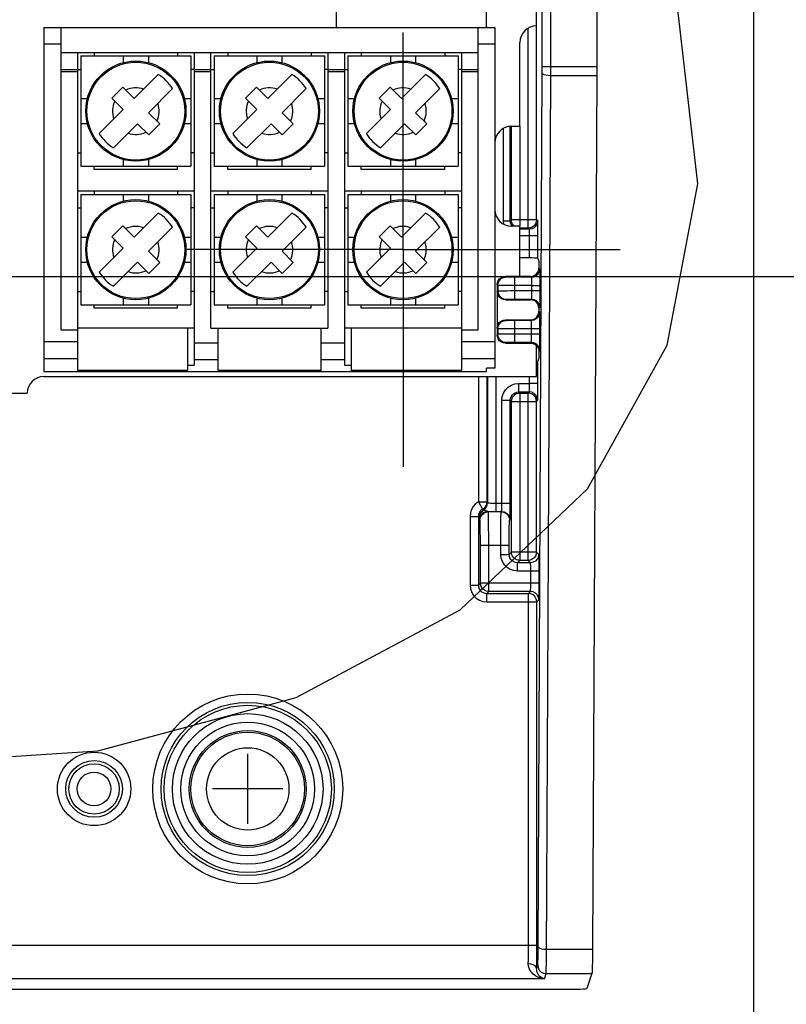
# Model space of a CAD drawing. Extents: x 29 to 422, y -226 to 287.
# Tile 19 of 63: x 200.54 to 209.72, y -139.41 to -127.62. Entities that reach past the tile are written whole.
import ezdxf

# ---------------------------------------------------------------- set-up
doc = ezdxf.new("R2010")
doc.units = 0
doc.header["$LTSCALE"] = 23.1
doc.linetypes.add('CENTER', pattern=[0.6, 0.375, -0.075, 0.075, -0.075])
doc.layers.get('0').update_dxf_attribs({"linetype": 'CONTINUOUS'})
for name, color, linetype in [('ALL_AXIS', 7, 'CONTINUOUS'), ('ALL_CURVE', 7, 'CONTINUOUS'), ('ALL_DIM', 7, 'CONTINUOUS'), ('LAY0003', 7, 'CONTINUOUS'), ('LAY0004', 7, 'CONTINUOUS')]:
    doc.layers.add(name, color=color, linetype=linetype)
doc.dimstyles.get("Standard").update_dxf_attribs({"dimtxt": 2.5, "dimasz": 2.5, "dimexe": 1.25, "dimexo": 0.625, "dimtad": 1, "dimcen": 2.5, "dimazin": 3, "dimtfac": 1, "dimtmove": 0, "dimatfit": 3})

# ---------------------------------------------------------------- blocks, each defined once
blk = doc.blocks.new('_OPEN')
at = {"color": 0, "linetype": 'BYBLOCK'}
for p, q in [((0, 0), (-1, 0.25)), ((-1, -0.25), (0, 0)), ((-1, 0), (0, 0))]:
    blk.add_line(p, q, dxfattribs=at)
blk = doc.blocks.new('*D37')
at = {"layer": 'ALL_DIM', "color": 2, "linetype": 'CONTINUOUS'}
for p, q in [((190.64, -130.692), (233.645, -130.692)), ((232.645, -130.692), (232.645, -145.538)), ((232.645, -160.385), (232.645, -145.538)), ((197.369, -160.385), (233.645, -160.385))]:
    blk.add_line(p, q, dxfattribs=at)
at = {"layer": 'ALL_DIM', "color": 2, "linetype": 'CONTINUOUS', "xscale": 2, "yscale": 2, "zscale": 2}
for p, rotation in [((232.645, -130.692), 90), ((232.645, -160.385), 270)]:
    blk.add_blockref('_OPEN', p, dxfattribs=dict(at, rotation=rotation))

msp = doc.modelspace()

# ---------------------------------------------------------------- linework, layer by layer
at = {"color": 2, "linetype": 'CONTINUOUS'}
for points in [[(208.292, -131.517), (208.661, -129.585), (208.418, -127.495), (207.584, -125.432), (206.167, -123.42), (204.294, -121.636), (201.987, -120.101), (199.447, -118.95), (196.759, -118.207), (194.004, -117.908), (191.422, -118.078), (189.046, -118.716), (187.084, -119.766), (185.559, -121.215), (184.605, -122.935)], [(184.478, -126.957), (185.313, -129.02), (186.729, -131.032), (188.602, -132.817), (190.91, -134.351), (193.45, -135.503), (196.137, -136.245), (198.893, -136.545), (201.474, -136.374), (203.85, -135.736), (205.813, -134.687), (207.338, -133.238), (208.292, -131.517)]]:
    msp.add_lwpolyline(points, dxfattribs=at)
at = {"layer": 'ALL_AXIS', "color": 7, "linetype": 'CENTER'}
for q in [(205.129, -127.772), (202.529, -130.372), (207.729, -130.372), (205.129, -132.972)]:
    msp.add_line((205.129, -130.372), q, dxfattribs=at)
at = {"layer": 'ALL_AXIS', "color": 7, "linetype": 'CONTINUOUS'}
for radius in [0.8, 0.7]:
    msp.add_circle((203.269, -136.832), radius, dxfattribs=at)
at = {"layer": 'ALL_AXIS', "color": 9, "linetype": 'CONTINUOUS'}
for radius in [0.68, 0.493]:
    msp.add_circle((203.269, -136.832), radius, dxfattribs=at)
at = {"layer": 'ALL_CURVE', "color": 40, "linetype": 'CONTINUOUS'}
for p, q in [((203.269, -137.252), (203.269, -136.412)), ((203.689, -136.832), (202.849, -136.832))]:
    msp.add_line(p, q, dxfattribs=at)
at = {"layer": 'LAY0003', "color": 7, "linetype": 'CONTINUOUS'}
for p, q in [((204.329, -126.812), (204.329, -127.712)), ((206.129, -127.712), (206.129, -126.812)), ((206.729, -127.692), (206.729, -127.292)), ((200.829, -127.712), (206.229, -127.712)), ((200.829, -127.712), (200.829, -131.832)), ((201.029, -127.712), (201.029, -131.332)), ((206.029, -131.332), (206.029, -127.712)), ((206.229, -127.712), (206.229, -131.793)), ((206.529, -128.892), (206.529, -127.892)), ((201.029, -128.012), (206.029, -128.012)), ((201.229, -128.012), (201.229, -131.816)), ((201.269, -128.052), (202.589, -128.052)), ((201.269, -128.052), (201.269, -129.372)), ((201.779, -128.052), (201.779, -128.131)), ((202.079, -128.052), (202.079, -128.131)), ((202.589, -128.052), (202.589, -129.372)), ((202.629, -128.012), (202.629, -131.755)), ((202.829, -131.312), (202.829, -128.012)), ((202.869, -128.052), (204.189, -128.052)), ((202.869, -128.052), (202.869, -129.372)), ((203.379, -128.052), (203.379, -128.131)), ((203.679, -128.052), (203.679, -128.131)), ((204.189, -128.052), (204.189, -129.372)), ((204.229, -128.012), (204.229, -131.312)), ((204.429, -128.012), (204.429, -131.755)), ((204.469, -128.052), (205.789, -128.052)), ((204.469, -128.052), (204.469, -129.372)), ((204.979, -128.052), (204.979, -128.131)), ((205.279, -128.052), (205.279, -128.131)), ((205.789, -128.052), (205.789, -129.372)), ((205.829, -128.012), (205.829, -131.816)), ((201.029, -128.212), (201.229, -128.212)), ((201.029, -128.237), (201.229, -128.237)), ((201.91, -128.561), (202.198, -128.273)), ((202.629, -128.212), (202.829, -128.212)), ((202.629, -128.237), (202.829, -128.237)), ((203.51, -128.561), (203.798, -128.273)), ((204.229, -128.212), (204.429, -128.212)), ((204.229, -128.237), (204.429, -128.237)), ((205.11, -128.561), (205.398, -128.273)), ((205.829, -128.212), (206.029, -128.212)), ((205.829, -128.237), (206.029, -128.237)), ((207.448, -128.249), (207.398, -138.751)), ((201.643, -128.558), (201.775, -128.426)), ((201.775, -128.426), (201.91, -128.561)), ((202.368, -128.443), (202.08, -128.731)), ((203.243, -128.558), (203.375, -128.426)), ((203.375, -128.426), (203.51, -128.561)), ((203.968, -128.443), (203.68, -128.731)), ((204.843, -128.558), (204.975, -128.426)), ((204.975, -128.426), (205.11, -128.561)), ((205.568, -128.443), (205.28, -128.731)), ((201.269, -128.562), (201.348, -128.562)), ((201.643, -128.558), (201.778, -128.693)), ((202.51, -128.562), (202.589, -128.562)), ((202.869, -128.562), (202.948, -128.562)), ((203.243, -128.558), (203.378, -128.693)), ((204.11, -128.562), (204.189, -128.562)), ((204.469, -128.562), (204.548, -128.562)), ((204.843, -128.558), (204.978, -128.693)), ((205.71, -128.562), (205.789, -128.562)), ((201.49, -128.982), (201.778, -128.693)), ((202.08, -128.731), (202.215, -128.866)), ((203.09, -128.982), (203.378, -128.693)), ((203.68, -128.731), (203.815, -128.866)), ((204.69, -128.982), (204.978, -128.693)), ((205.28, -128.731), (205.415, -128.866)), ((201.269, -128.862), (201.348, -128.862)), ((201.66, -129.151), (201.948, -128.863)), ((202.083, -128.998), (201.948, -128.863)), ((202.215, -128.866), (202.083, -128.998)), ((202.51, -128.862), (202.589, -128.862)), ((202.869, -128.862), (202.948, -128.862)), ((203.26, -129.151), (203.548, -128.863)), ((203.683, -128.998), (203.548, -128.863)), ((203.815, -128.866), (203.683, -128.998)), ((204.11, -128.862), (204.189, -128.862)), ((204.469, -128.862), (204.548, -128.862)), ((204.86, -129.151), (205.148, -128.863)), ((205.283, -128.998), (205.148, -128.863)), ((205.415, -128.866), (205.283, -128.998)), ((205.71, -128.862), (205.789, -128.862)), ((206.429, -128.892), (206.529, -128.892)), ((201.269, -129.372), (202.589, -129.372)), ((201.779, -129.293), (201.779, -129.372)), ((202.079, -129.293), (202.079, -129.372)), ((202.869, -129.372), (204.189, -129.372)), ((203.379, -129.293), (203.379, -129.372)), ((203.679, -129.293), (203.679, -129.372)), ((204.469, -129.372), (205.789, -129.372)), ((204.979, -129.293), (204.979, -129.372)), ((205.279, -129.293), (205.279, -129.372)), ((202.629, -129.672), (201.229, -129.672)), ((201.269, -129.712), (202.589, -129.712)), ((201.269, -129.712), (201.269, -131.032)), ((201.779, -129.712), (201.779, -129.791)), ((202.079, -129.712), (202.079, -129.791)), ((202.589, -129.712), (202.589, -131.032)), ((204.229, -129.672), (202.829, -129.672)), ((202.869, -129.712), (204.189, -129.712)), ((202.869, -129.712), (202.869, -131.032)), ((203.379, -129.712), (203.379, -129.791)), ((203.679, -129.712), (203.679, -129.791)), ((204.189, -129.712), (204.189, -131.032)), ((205.829, -129.672), (204.429, -129.672)), ((204.469, -129.712), (205.789, -129.712)), ((204.469, -129.712), (204.469, -131.032)), ((204.979, -129.712), (204.979, -129.791)), ((205.279, -129.712), (205.279, -129.791)), ((205.789, -129.712), (205.789, -131.032)), ((201.91, -130.221), (202.198, -129.933)), ((203.51, -130.221), (203.798, -129.933)), ((205.11, -130.221), (205.398, -129.933)), ((201.643, -130.218), (201.775, -130.086)), ((201.775, -130.086), (201.91, -130.221)), ((203.243, -130.218), (203.375, -130.086)), ((203.375, -130.086), (203.51, -130.221)), ((204.843, -130.218), (204.975, -130.086)), ((204.975, -130.086), (205.11, -130.221)), ((206.529, -130.092), (206.429, -130.092)), ((206.529, -130.692), (206.529, -130.092)), ((202.368, -130.103), (202.08, -130.391)), ((203.968, -130.103), (203.68, -130.391)), ((205.568, -130.103), (205.28, -130.391)), ((201.269, -130.222), (201.348, -130.222)), ((201.643, -130.218), (201.778, -130.353)), ((202.51, -130.222), (202.589, -130.222)), ((202.869, -130.222), (202.948, -130.222)), ((203.243, -130.218), (203.378, -130.353)), ((204.11, -130.222), (204.189, -130.222)), ((204.469, -130.222), (204.548, -130.222)), ((204.843, -130.218), (204.978, -130.353)), ((205.71, -130.222), (205.789, -130.222)), ((201.49, -130.642), (201.778, -130.353)), ((202.08, -130.391), (202.215, -130.526)), ((203.09, -130.642), (203.378, -130.353)), ((203.68, -130.391), (203.815, -130.526)), ((204.69, -130.642), (204.978, -130.353)), ((205.28, -130.391), (205.415, -130.526)), ((201.269, -130.522), (201.348, -130.522)), ((201.66, -130.811), (201.948, -130.523)), ((202.083, -130.658), (201.948, -130.523)), ((202.215, -130.526), (202.083, -130.658)), ((202.51, -130.522), (202.589, -130.522)), ((202.869, -130.522), (202.948, -130.522)), ((203.26, -130.811), (203.548, -130.523)), ((203.683, -130.658), (203.548, -130.523)), ((203.815, -130.526), (203.683, -130.658)), ((204.11, -130.522), (204.189, -130.522)), ((204.469, -130.522), (204.548, -130.522)), ((204.86, -130.811), (205.148, -130.523)), ((205.283, -130.658), (205.148, -130.523)), ((205.415, -130.526), (205.283, -130.658)), ((205.71, -130.522), (205.789, -130.522)), ((206.645, -130.471), (206.529, -130.471)), ((206.745, -130.476), (206.757, -130.513)), ((206.757, -130.513), (206.757, -130.592)), ((206.257, -130.792), (206.257, -131.392)), ((206.657, -130.692), (206.357, -130.692)), ((201.269, -131.032), (202.589, -131.032)), ((201.779, -130.953), (201.779, -131.032)), ((202.079, -130.953), (202.079, -131.032)), ((202.869, -131.032), (204.189, -131.032)), ((203.379, -130.953), (203.379, -131.032)), ((203.679, -130.953), (203.679, -131.032)), ((204.469, -131.032), (205.789, -131.032)), ((204.979, -130.953), (204.979, -131.032)), ((205.279, -130.953), (205.279, -131.032)), ((206.357, -130.972), (206.657, -130.972)), ((206.757, -131.072), (206.757, -131.112)), ((206.357, -131.212), (206.657, -131.212)), ((201.029, -131.332), (201.229, -131.332)), ((202.629, -131.312), (201.229, -131.312)), ((202.549, -131.312), (202.549, -131.816)), ((202.829, -131.312), (204.229, -131.312)), ((202.909, -131.312), (202.909, -131.816)), ((204.149, -131.816), (204.149, -131.312)), ((205.829, -131.312), (204.429, -131.312)), ((204.509, -131.312), (204.509, -131.816)), ((205.829, -131.332), (206.029, -131.332)), ((206.357, -131.492), (206.657, -131.492)), ((206.729, -131.892), (206.729, -131.523)), ((206.757, -131.592), (206.757, -131.671)), ((206.757, -131.671), (206.745, -131.708)), ((200.829, -131.832), (206.129, -131.832)), ((201.229, -131.816), (202.549, -131.816)), ((202.549, -131.755), (202.629, -131.755)), ((202.909, -131.816), (204.149, -131.816)), ((204.429, -131.755), (204.509, -131.755)), ((204.509, -131.816), (205.829, -131.816)), ((206.229, -131.793), (206.129, -131.793)), ((206.129, -131.832), (206.129, -131.793)), ((200.829, -131.892), (206.729, -131.892)), ((199.829, -132.092), (200.629, -132.092)), ((207.391, -139.045), (207.332, -139.222)), ((174.806, -139.232), (207.132, -139.232))]:
    msp.add_line(p, q, dxfattribs=at)
at = {"layer": 'LAY0003', "color": 9, "linetype": 'CONTINUOUS'}
for p, q in [((206.797, -128.226), (206.797, -127.327)), ((206.897, -128.242), (206.897, -127.327)), ((206.627, -130.114), (206.627, -127.72)), ((206.727, -130.014), (206.727, -127.692)), ((201.029, -127.912), (200.829, -127.912)), ((206.229, -127.912), (206.029, -127.912)), ((206.797, -128.179), (207.448, -128.179)), ((206.747, -138.725), (206.797, -128.226)), ((206.847, -138.818), (206.897, -128.284)), ((206.897, -128.284), (206.897, -128.242)), ((206.897, -128.284), (207.447, -128.284)), ((206.333, -130.028), (206.333, -128.917)), ((206.413, -130.028), (206.413, -128.894)), ((206.427, -130.014), (206.427, -128.892)), ((206.527, -128.892), (206.527, -130.092)), ((206.333, -130.028), (206.413, -130.028)), ((206.413, -130.028), (206.427, -130.014)), ((206.727, -130.014), (206.427, -130.014)), ((206.742, -130.028), (206.727, -130.014)), ((206.627, -130.114), (206.527, -130.114)), ((206.642, -130.128), (206.529, -130.128)), ((206.745, -130.208), (206.529, -130.208)), ((206.642, -130.128), (206.627, -130.114)), ((206.645, -130.471), (206.645, -130.208)), ((206.745, -130.476), (206.745, -130.208)), ((206.757, -130.592), (206.766, -130.601)), ((206.264, -130.799), (206.257, -130.792)), ((206.264, -130.799), (206.264, -130.865)), ((206.364, -130.699), (206.357, -130.692)), ((206.666, -130.701), (206.464, -130.701)), ((206.464, -130.701), (206.464, -130.963)), ((206.669, -130.801), (206.464, -130.801)), ((206.657, -130.692), (206.666, -130.701)), ((206.669, -130.801), (206.769, -130.801)), ((206.669, -130.801), (206.669, -130.863)), ((206.769, -130.801), (206.769, -130.863)), ((206.257, -130.872), (206.264, -130.865)), ((206.464, -130.863), (206.669, -130.863)), ((206.669, -130.863), (206.769, -130.863)), ((206.357, -130.972), (206.364, -130.965)), ((206.464, -130.963), (206.666, -130.963)), ((206.666, -130.963), (206.657, -130.972)), ((206.766, -131.063), (206.757, -131.072)), ((206.766, -131.121), (206.757, -131.112)), ((206.364, -131.219), (206.357, -131.212)), ((206.666, -131.221), (206.464, -131.221)), ((206.464, -131.221), (206.464, -131.483)), ((206.666, -131.221), (206.657, -131.212)), ((206.264, -131.319), (206.257, -131.312)), ((206.264, -131.385), (206.257, -131.392)), ((206.264, -131.319), (206.264, -131.385)), ((206.669, -131.321), (206.464, -131.321)), ((206.669, -131.383), (206.464, -131.383)), ((206.769, -131.321), (206.669, -131.321)), ((206.669, -131.383), (206.669, -131.321)), ((206.769, -131.383), (206.669, -131.383)), ((206.769, -131.383), (206.769, -131.321)), ((201.229, -131.478), (200.829, -131.478)), ((202.909, -131.493), (202.629, -131.493)), ((204.429, -131.493), (204.149, -131.493)), ((206.229, -131.478), (205.829, -131.478)), ((206.364, -131.485), (206.357, -131.492)), ((206.666, -131.483), (206.464, -131.483)), ((206.657, -131.492), (206.666, -131.483)), ((206.757, -131.592), (206.766, -131.583)), ((201.229, -131.678), (200.829, -131.678)), ((202.909, -131.693), (202.629, -131.693)), ((204.429, -131.693), (204.149, -131.693)), ((206.229, -131.678), (205.829, -131.678)), ((206.745, -131.976), (206.745, -131.708)), ((206.031, -131.892), (206.031, -133.394)), ((206.131, -131.892), (206.131, -133.394)), ((206.141, -131.892), (206.141, -133.404)), ((206.241, -131.892), (206.241, -133.508)), ((206.513, -131.976), (206.645, -131.976)), ((206.513, -131.976), (206.513, -132.076)), ((206.645, -131.976), (206.645, -131.892)), ((206.745, -131.976), (206.645, -131.976)), ((206.513, -132.076), (206.641, -132.076)), ((206.513, -132.076), (206.527, -132.09)), ((206.527, -132.09), (206.627, -132.09)), ((206.527, -132.09), (206.527, -134.094)), ((206.627, -132.09), (206.641, -132.076)), ((206.627, -134.094), (206.627, -132.09)), ((206.313, -132.176), (206.413, -132.176)), ((206.313, -133.408), (206.313, -132.176)), ((206.413, -132.176), (206.427, -132.19)), ((206.413, -133.408), (206.413, -132.176)), ((206.427, -132.19), (206.727, -132.19)), ((206.427, -133.994), (206.427, -132.19)), ((206.727, -132.19), (206.741, -132.176)), ((206.727, -133.994), (206.727, -132.19)), ((206.031, -133.394), (206.131, -133.394)), ((206.031, -133.394), (206.081, -133.48)), ((206.131, -133.394), (206.141, -133.404)), ((206.091, -133.491), (206.081, -133.48)), ((206.15, -133.513), (206.144, -133.507)), ((206.304, -133.513), (206.15, -133.513)), ((206.241, -133.408), (206.313, -133.408)), ((206.241, -133.508), (206.31, -133.508)), ((206.304, -133.513), (206.31, -133.508)), ((206.313, -133.408), (206.413, -133.408)), ((205.931, -133.567), (206.031, -133.567)), ((205.931, -133.567), (205.931, -134.39)), ((206.041, -133.578), (206.031, -133.567)), ((206.031, -133.567), (206.031, -134.39)), ((206.05, -133.613), (206.044, -133.607)), ((206.404, -133.613), (206.41, -133.608)), ((206.055, -133.913), (206.399, -133.913)), ((206.055, -134.366), (206.055, -133.913)), ((206.155, -134.466), (206.155, -133.913)), ((206.299, -134.022), (206.299, -133.913)), ((206.399, -134.022), (206.399, -133.913)), ((206.299, -134.022), (206.399, -134.022)), ((206.399, -134.022), (206.427, -133.994)), ((206.727, -133.994), (206.427, -133.994)), ((206.499, -134.122), (206.527, -134.094)), ((206.627, -134.094), (206.527, -134.094)), ((206.655, -134.122), (206.627, -134.094)), ((206.755, -134.022), (206.727, -133.994)), ((206.655, -134.122), (206.499, -134.122)), ((206.499, -134.222), (206.499, -134.122)), ((206.659, -134.222), (206.499, -134.222)), ((206.759, -134.222), (206.659, -134.222)), ((206.659, -134.366), (206.659, -134.222)), ((206.759, -134.366), (206.759, -134.222)), ((205.931, -134.39), (206.031, -134.39)), ((206.055, -134.366), (206.031, -134.39)), ((206.759, -134.366), (206.055, -134.366)), ((206.155, -134.466), (206.131, -134.49)), ((206.131, -134.49), (206.631, -134.49)), ((206.131, -134.59), (206.131, -134.49)), ((206.655, -134.466), (206.155, -134.466)), ((206.631, -134.49), (206.655, -134.466)), ((206.631, -138.706), (206.631, -134.49)), ((206.731, -134.59), (206.755, -134.566)), ((206.131, -134.59), (206.731, -134.59)), ((206.731, -138.706), (206.731, -134.59)), ((206.731, -138.706), (175.207, -138.706)), ((206.847, -138.751), (207.398, -138.751)), ((206.729, -138.985), (206.742, -138.945)), ((206.822, -139.105), (206.842, -139.045)), ((206.842, -139.045), (207.391, -139.045)), ((206.822, -139.105), (175.126, -139.105))]:
    msp.add_line(p, q, dxfattribs=at)
at = {"layer": 'LAY0003', "color": 3, "linetype": 'CONTINUOUS'}
for p, q in [((201.429, -128.012), (201.429, -128.052)), ((202.429, -128.012), (202.429, -128.052)), ((203.029, -128.012), (203.029, -128.052)), ((204.029, -128.012), (204.029, -128.052)), ((204.629, -128.012), (204.629, -128.052)), ((205.629, -128.012), (205.629, -128.052)), ((201.229, -128.212), (201.269, -128.212)), ((202.629, -128.212), (202.589, -128.212)), ((202.829, -128.212), (202.869, -128.212)), ((204.229, -128.212), (204.189, -128.212)), ((204.429, -128.212), (204.469, -128.212)), ((205.829, -128.212), (205.789, -128.212)), ((201.229, -129.212), (201.269, -129.212)), ((202.629, -129.212), (202.589, -129.212)), ((202.829, -129.212), (202.869, -129.212)), ((204.229, -129.212), (204.189, -129.212)), ((204.429, -129.212), (204.469, -129.212)), ((205.829, -129.212), (205.789, -129.212)), ((201.429, -129.412), (201.429, -129.372)), ((202.429, -129.412), (202.429, -129.372)), ((203.029, -129.412), (203.029, -129.372)), ((204.029, -129.412), (204.029, -129.372)), ((204.629, -129.412), (204.629, -129.372)), ((205.629, -129.412), (205.629, -129.372)), ((202.429, -129.412), (201.429, -129.412)), ((204.029, -129.412), (203.029, -129.412)), ((205.629, -129.412), (204.629, -129.412)), ((201.429, -129.672), (201.429, -129.712)), ((202.429, -129.672), (202.429, -129.712)), ((203.029, -129.672), (203.029, -129.712)), ((204.029, -129.672), (204.029, -129.712)), ((204.629, -129.672), (204.629, -129.712)), ((205.629, -129.672), (205.629, -129.712)), ((201.229, -129.872), (201.269, -129.872)), ((202.629, -129.872), (202.589, -129.872)), ((202.829, -129.872), (202.869, -129.872)), ((204.229, -129.872), (204.189, -129.872)), ((204.429, -129.872), (204.469, -129.872)), ((205.829, -129.872), (205.789, -129.872)), ((201.229, -130.872), (201.269, -130.872)), ((202.629, -130.872), (202.589, -130.872)), ((202.829, -130.872), (202.869, -130.872)), ((204.229, -130.872), (204.189, -130.872)), ((204.429, -130.872), (204.469, -130.872)), ((205.829, -130.872), (205.789, -130.872)), ((201.429, -131.072), (201.429, -131.032)), ((202.429, -131.072), (202.429, -131.032)), ((203.029, -131.072), (203.029, -131.032)), ((204.029, -131.072), (204.029, -131.032)), ((204.629, -131.072), (204.629, -131.032)), ((205.629, -131.072), (205.629, -131.032)), ((202.429, -131.072), (201.429, -131.072)), ((204.029, -131.072), (203.029, -131.072)), ((205.629, -131.072), (204.629, -131.072))]:
    msp.add_line(p, q, dxfattribs=at)
at = {"layer": 'LAY0003', "color": 7, "linetype": 'CONTINUOUS'}
for points in [[(207.448, -127.327), (207.448, -128.214), (207.448, -128.249)], [(206.745, -130.476), (206.741, -130.475), (206.731, -130.474), (206.715, -130.473), (206.694, -130.472), (206.67, -130.471), (206.645, -130.471)], [(206.657, -130.692), (206.683, -130.689), (206.707, -130.679), (206.728, -130.663), (206.743, -130.642), (206.754, -130.618), (206.757, -130.592)], [(206.257, -130.792), (206.26, -130.766), (206.27, -130.742), (206.286, -130.721), (206.307, -130.706), (206.331, -130.695), (206.357, -130.692)], [(206.357, -130.972), (206.331, -130.969), (206.307, -130.959), (206.286, -130.943), (206.27, -130.922), (206.26, -130.898), (206.257, -130.872)], [(206.757, -131.072), (206.753, -131.046), (206.743, -131.022), (206.728, -131.001), (206.707, -130.985), (206.683, -130.975), (206.657, -130.972)], [(206.657, -131.212), (206.683, -131.209), (206.707, -131.199), (206.728, -131.183), (206.743, -131.162), (206.753, -131.138), (206.757, -131.112)], [(206.257, -131.312), (206.26, -131.286), (206.27, -131.262), (206.286, -131.241), (206.307, -131.225), (206.331, -131.215), (206.357, -131.212)], [(206.357, -131.492), (206.331, -131.489), (206.307, -131.479), (206.286, -131.463), (206.27, -131.442), (206.26, -131.418), (206.257, -131.392)], [(206.657, -131.492), (206.683, -131.495), (206.707, -131.506), (206.728, -131.521), (206.743, -131.542), (206.754, -131.566), (206.757, -131.592)], [(206.729, -131.711), (206.737, -131.71), (206.743, -131.709), (206.745, -131.708)], [(207.398, -138.751), (207.397, -138.829), (207.396, -138.898), (207.395, -138.957), (207.394, -139.002), (207.393, -139.032), (207.391, -139.045)], [(207.132, -139.232), (207.176, -139.232), (207.218, -139.231), (207.256, -139.23), (207.287, -139.228), (207.311, -139.226), (207.327, -139.224), (207.332, -139.222)]]:
    msp.add_lwpolyline(points, dxfattribs=at)
at = {"layer": 'LAY0003', "color": 9, "linetype": 'CONTINUOUS'}
for points in [[(206.797, -128.257), (206.802, -128.265), (206.817, -128.273), (206.839, -128.279), (206.866, -128.282), (206.897, -128.284)], [(206.338, -130.069), (206.337, -130.068), (206.333, -130.028)], [(206.423, -130.072), (206.415, -130.05), (206.413, -130.028)], [(206.436, -130.092), (206.435, -130.091), (206.423, -130.072)], [(206.441, -130.064), (206.433, -130.048), (206.429, -130.031), (206.427, -130.014)], [(206.464, -130.091), (206.451, -130.079), (206.441, -130.064)], [(206.727, -130.014), (206.724, -130.04), (206.714, -130.064), (206.698, -130.085), (206.677, -130.101), (206.653, -130.11), (206.627, -130.114)], [(206.742, -130.028), (206.737, -130.059), (206.722, -130.087), (206.7, -130.109), (206.672, -130.123), (206.642, -130.128)], [(206.745, -130.208), (206.745, -130.168), (206.744, -130.131), (206.744, -130.097), (206.743, -130.069), (206.743, -130.047), (206.742, -130.033), (206.742, -130.028)], [(206.645, -130.208), (206.645, -130.191), (206.644, -130.174), (206.644, -130.159), (206.643, -130.146), (206.643, -130.137), (206.642, -130.13), (206.642, -130.128)], [(206.666, -130.701), (206.697, -130.696), (206.724, -130.682), (206.747, -130.66), (206.761, -130.632), (206.766, -130.601)], [(206.766, -130.601), (206.766, -130.607), (206.767, -130.622), (206.768, -130.646), (206.768, -130.677), (206.769, -130.715), (206.769, -130.757), (206.769, -130.801)], [(206.264, -130.799), (206.269, -130.768), (206.283, -130.74), (206.305, -130.718), (206.333, -130.704), (206.364, -130.699)], [(206.464, -130.801), (206.42, -130.801), (206.378, -130.801), (206.34, -130.8), (206.309, -130.8), (206.285, -130.8), (206.27, -130.799), (206.264, -130.799)], [(206.464, -130.701), (206.442, -130.701), (206.421, -130.701), (206.402, -130.7), (206.386, -130.7), (206.374, -130.7), (206.367, -130.7), (206.364, -130.699)], [(206.666, -130.701), (206.666, -130.704), (206.667, -130.711), (206.668, -130.723), (206.668, -130.739), (206.669, -130.758), (206.669, -130.779), (206.669, -130.801)], [(206.264, -130.865), (206.27, -130.865), (206.285, -130.864), (206.309, -130.864), (206.34, -130.864), (206.378, -130.864), (206.42, -130.863), (206.464, -130.863)], [(206.264, -130.865), (206.269, -130.896), (206.283, -130.924), (206.305, -130.946), (206.333, -130.96), (206.364, -130.965)], [(206.669, -130.863), (206.669, -130.885), (206.669, -130.906), (206.668, -130.925), (206.668, -130.941), (206.667, -130.953), (206.666, -130.96), (206.666, -130.963)], [(206.769, -130.863), (206.769, -130.907), (206.769, -130.949), (206.768, -130.987), (206.768, -131.018), (206.767, -131.042), (206.766, -131.058), (206.766, -131.063)], [(206.364, -130.965), (206.367, -130.965), (206.374, -130.964), (206.386, -130.964), (206.402, -130.964), (206.421, -130.963), (206.442, -130.963), (206.464, -130.963)], [(206.666, -130.963), (206.697, -130.968), (206.724, -130.982), (206.747, -131.005), (206.761, -131.032), (206.766, -131.063)], [(206.766, -131.121), (206.761, -131.152), (206.747, -131.18), (206.724, -131.202), (206.697, -131.216), (206.666, -131.221)], [(206.769, -131.321), (206.769, -131.277), (206.769, -131.235), (206.768, -131.197), (206.768, -131.166), (206.767, -131.142), (206.766, -131.127), (206.766, -131.121)], [(206.264, -131.319), (206.269, -131.288), (206.283, -131.26), (206.305, -131.238), (206.333, -131.224), (206.364, -131.219)], [(206.464, -131.221), (206.442, -131.221), (206.421, -131.221), (206.402, -131.22), (206.386, -131.22), (206.374, -131.22), (206.367, -131.22), (206.364, -131.219)], [(206.669, -131.321), (206.669, -131.299), (206.669, -131.278), (206.668, -131.259), (206.668, -131.243), (206.667, -131.231), (206.666, -131.224), (206.666, -131.221)], [(206.464, -131.321), (206.42, -131.321), (206.378, -131.321), (206.34, -131.32), (206.309, -131.32), (206.285, -131.32), (206.27, -131.319), (206.264, -131.319)], [(206.464, -131.383), (206.42, -131.383), (206.378, -131.384), (206.34, -131.384), (206.309, -131.384), (206.285, -131.384), (206.27, -131.385), (206.264, -131.385)], [(206.364, -131.485), (206.333, -131.48), (206.305, -131.466), (206.283, -131.444), (206.269, -131.416), (206.264, -131.385)], [(206.666, -131.483), (206.666, -131.48), (206.667, -131.473), (206.668, -131.461), (206.668, -131.445), (206.669, -131.426), (206.669, -131.405), (206.669, -131.383)], [(206.766, -131.583), (206.766, -131.578), (206.767, -131.562), (206.768, -131.538), (206.768, -131.507), (206.769, -131.469), (206.769, -131.427), (206.769, -131.383)], [(206.464, -131.483), (206.442, -131.483), (206.421, -131.483), (206.402, -131.484), (206.386, -131.484), (206.374, -131.484), (206.367, -131.485), (206.364, -131.485)], [(206.766, -131.583), (206.761, -131.552), (206.747, -131.525), (206.724, -131.502), (206.697, -131.488), (206.666, -131.483)], [(206.313, -132.176), (206.318, -132.132), (206.333, -132.09), (206.357, -132.052), (206.389, -132.02), (206.426, -131.996), (206.469, -131.981), (206.513, -131.976)], [(206.641, -132.076), (206.642, -132.074), (206.643, -132.066), (206.643, -132.054), (206.644, -132.038), (206.644, -132.019), (206.645, -131.998), (206.645, -131.976)], [(206.741, -132.176), (206.742, -132.171), (206.743, -132.155), (206.743, -132.131), (206.744, -132.1), (206.744, -132.062), (206.745, -132.02), (206.745, -131.976)], [(206.413, -132.176), (206.416, -132.154), (206.423, -132.133), (206.435, -132.114), (206.451, -132.098), (206.47, -132.086), (206.491, -132.079), (206.513, -132.076)], [(206.427, -132.19), (206.428, -132.179), (206.43, -132.167), (206.434, -132.154), (206.441, -132.14), (206.45, -132.127), (206.462, -132.114), (206.477, -132.104), (206.493, -132.096), (206.51, -132.092), (206.527, -132.09)], [(206.727, -132.19), (206.724, -132.164), (206.714, -132.14), (206.698, -132.12), (206.677, -132.104), (206.653, -132.094), (206.627, -132.09)], [(206.741, -132.176), (206.736, -132.145), (206.722, -132.118), (206.7, -132.095), (206.672, -132.081), (206.641, -132.076)], [(206.031, -133.394), (205.997, -133.418), (205.969, -133.449), (205.948, -133.486), (205.935, -133.525), (205.931, -133.567)], [(206.131, -133.394), (206.13, -133.406), (206.128, -133.419), (206.123, -133.432), (206.116, -133.446), (206.107, -133.459), (206.095, -133.471), (206.081, -133.48)], [(206.081, -133.48), (206.064, -133.493), (206.05, -133.508), (206.039, -133.526), (206.033, -133.546), (206.031, -133.567)], [(206.041, -133.578), (206.047, -133.543), (206.065, -133.513), (206.091, -133.491)], [(206.044, -133.607), (206.049, -133.576), (206.063, -133.549), (206.085, -133.526), (206.113, -133.512), (206.144, -133.507)], [(206.05, -133.613), (206.055, -133.582), (206.069, -133.554), (206.091, -133.532), (206.119, -133.518), (206.15, -133.513)], [(206.091, -133.491), (206.112, -133.475), (206.128, -133.454), (206.138, -133.43), (206.141, -133.404)], [(206.144, -133.507), (206.133, -133.505), (206.12, -133.501), (206.107, -133.497), (206.096, -133.493), (206.091, -133.491)], [(206.141, -133.404), (206.144, -133.405), (206.152, -133.406), (206.164, -133.406), (206.179, -133.407), (206.198, -133.407), (206.219, -133.408), (206.241, -133.408)], [(206.144, -133.507), (206.175, -133.508), (206.207, -133.508), (206.241, -133.508)], [(206.155, -133.913), (206.155, -133.844), (206.155, -133.778), (206.154, -133.715), (206.154, -133.658), (206.153, -133.609), (206.153, -133.569), (206.152, -133.539), (206.151, -133.52), (206.15, -133.513)], [(206.299, -133.913), (206.299, -133.844), (206.3, -133.778), (206.3, -133.715), (206.3, -133.658), (206.301, -133.609), (206.302, -133.569), (206.303, -133.539), (206.304, -133.52), (206.304, -133.513)], [(206.304, -133.513), (206.335, -133.518), (206.363, -133.532), (206.385, -133.554), (206.4, -133.582), (206.404, -133.613)], [(206.31, -133.508), (206.311, -133.505), (206.311, -133.497), (206.312, -133.485), (206.312, -133.47), (206.313, -133.451), (206.313, -133.43), (206.313, -133.408)], [(206.31, -133.508), (206.341, -133.513), (206.369, -133.527), (206.391, -133.549), (206.405, -133.577), (206.41, -133.608)], [(206.41, -133.608), (206.411, -133.602), (206.411, -133.587), (206.412, -133.563), (206.412, -133.531), (206.413, -133.494), (206.413, -133.452), (206.413, -133.408)], [(206.044, -133.607), (206.043, -133.604), (206.043, -133.596), (206.042, -133.587), (206.042, -133.58), (206.041, -133.578)], [(206.055, -133.913), (206.055, -133.862), (206.055, -133.812), (206.054, -133.765), (206.054, -133.722), (206.053, -133.685), (206.053, -133.655), (206.052, -133.633), (206.051, -133.618), (206.05, -133.613)], [(206.399, -133.913), (206.399, -133.862), (206.4, -133.812), (206.4, -133.765), (206.4, -133.722), (206.401, -133.685), (206.402, -133.655), (206.403, -133.633), (206.404, -133.618), (206.404, -133.613)], [(206.499, -134.222), (206.455, -134.217), (206.412, -134.202), (206.375, -134.178), (206.343, -134.146), (206.319, -134.109), (206.304, -134.066), (206.299, -134.022)], [(206.499, -134.122), (206.477, -134.119), (206.456, -134.112), (206.437, -134.1), (206.421, -134.084), (206.409, -134.065), (206.402, -134.044), (206.399, -134.022)], [(206.527, -134.094), (206.516, -134.093), (206.504, -134.091), (206.49, -134.087), (206.477, -134.08), (206.464, -134.071), (206.451, -134.059), (206.441, -134.044), (206.433, -134.028), (206.429, -134.011), (206.427, -133.994)], [(206.727, -133.994), (206.724, -134.02), (206.714, -134.044), (206.698, -134.065), (206.677, -134.081), (206.653, -134.09), (206.627, -134.094)], [(206.755, -134.022), (206.75, -134.053), (206.736, -134.081), (206.714, -134.103), (206.686, -134.117), (206.655, -134.122)], [(206.759, -134.222), (206.759, -134.178), (206.758, -134.136), (206.758, -134.098), (206.757, -134.067), (206.757, -134.043), (206.756, -134.027), (206.755, -134.022)], [(206.659, -134.222), (206.659, -134.2), (206.658, -134.179), (206.658, -134.16), (206.657, -134.144), (206.657, -134.132), (206.656, -134.125), (206.655, -134.122)], [(205.931, -134.39), (205.936, -134.435), (205.951, -134.477), (205.974, -134.515), (206.006, -134.547), (206.044, -134.571), (206.086, -134.585), (206.131, -134.59)], [(206.031, -134.39), (206.033, -134.413), (206.041, -134.434), (206.052, -134.453), (206.068, -134.469), (206.087, -134.48), (206.108, -134.488), (206.131, -134.49)], [(206.155, -134.466), (206.129, -134.462), (206.105, -134.452), (206.084, -134.437), (206.069, -134.416), (206.059, -134.392), (206.055, -134.366)], [(206.655, -134.466), (206.656, -134.463), (206.657, -134.455), (206.657, -134.443), (206.658, -134.428), (206.658, -134.409), (206.659, -134.388), (206.659, -134.366)], [(206.755, -134.566), (206.756, -134.56), (206.757, -134.545), (206.757, -134.521), (206.758, -134.489), (206.758, -134.452), (206.759, -134.41), (206.759, -134.366)], [(206.731, -134.59), (206.727, -134.565), (206.717, -134.541), (206.702, -134.52), (206.681, -134.504), (206.657, -134.494), (206.631, -134.49)], [(206.755, -134.566), (206.75, -134.535), (206.736, -134.507), (206.714, -134.485), (206.686, -134.471), (206.655, -134.466)], [(206.629, -138.929), (206.63, -138.876), (206.63, -138.818), (206.631, -138.76), (206.631, -138.706)], [(206.729, -138.985), (206.73, -138.918), (206.73, -138.846), (206.731, -138.774), (206.731, -138.706)], [(206.742, -138.945), (206.743, -138.938), (206.744, -138.921), (206.745, -138.895), (206.746, -138.862), (206.746, -138.821), (206.747, -138.775), (206.747, -138.725)], [(206.747, -138.725), (206.752, -138.733), (206.767, -138.74), (206.789, -138.746), (206.816, -138.75), (206.847, -138.751)], [(206.842, -139.045), (206.843, -139.035), (206.844, -139.013), (206.845, -138.978), (206.846, -138.933), (206.846, -138.879), (206.847, -138.818)], [(206.822, -139.105), (206.781, -139.099), (206.745, -139.087), (206.714, -139.07), (206.687, -139.051), (206.666, -139.028), (206.649, -139.005), (206.638, -138.98), (206.631, -138.954), (206.629, -138.929)], [(206.729, -138.985), (206.724, -138.968), (206.71, -138.952), (206.688, -138.94), (206.66, -138.932), (206.629, -138.929)], [(206.822, -139.105), (206.802, -139.099), (206.785, -139.09), (206.769, -139.079), (206.757, -139.065), (206.746, -139.05), (206.738, -139.034), (206.733, -139.018), (206.73, -139.001), (206.729, -138.985)], [(206.742, -138.945), (206.747, -138.976), (206.761, -139.004), (206.784, -139.026), (206.811, -139.04), (206.842, -139.045)]]:
    msp.add_lwpolyline(points, dxfattribs=at)
at = {"layer": 'LAY0003', "color": 7, "linetype": 'CONTINUOUS'}
for centre in [(201.929, -128.712), (203.529, -128.712), (205.129, -128.712), (201.929, -130.372), (203.529, -130.372), (205.129, -130.372)]:
    msp.add_circle(centre, 0.6, dxfattribs=at)
at = {"layer": 'LAY0003', "color": 9, "linetype": 'CONTINUOUS'}
for centre, radius in [((201.929, -128.712), 0.586), ((203.529, -128.712), 0.586), ((205.129, -128.712), 0.586), ((201.929, -130.372), 0.586), ((203.529, -130.372), 0.586), ((205.129, -130.372), 0.586), ((203.269, -136.832), 1.137), ((203.269, -136.832), 1.037), ((203.269, -136.832), 1.002), ((203.269, -136.832), 0.902), ((201.429, -136.832), 0.44), ((201.429, -136.832), 0.34), ((201.429, -136.832), 0.302), ((201.429, -136.832), 0.202)]:
    msp.add_circle(centre, radius, dxfattribs=at)
at = {"layer": 'LAY0003', "color": 7, "linetype": 'CONTINUOUS'}
for centre, radius, start, end in [((206.729, -127.892), 0.2, 90, 180), ((201.929, -128.712), 0.515, 31.531, 58.469), ((203.529, -128.712), 0.515, 31.531, 58.469), ((205.129, -128.712), 0.515, 31.531, 58.469), ((206.429, -129.092), 0.2, 90, 180), ((201.929, -128.712), 0.515, 211.531, 238.469), ((203.529, -128.712), 0.515, 211.531, 238.469), ((205.129, -128.712), 0.515, 211.531, 238.469), ((201.929, -130.372), 0.515, 31.531, 58.469), ((203.529, -130.372), 0.515, 31.531, 58.469), ((205.129, -130.372), 0.515, 31.531, 58.469), ((206.429, -129.892), 0.2, 180, 270), ((201.929, -130.372), 0.515, 211.531, 238.469), ((203.529, -130.372), 0.515, 211.531, 238.469), ((205.129, -130.372), 0.515, 211.531, 238.469), ((200.829, -132.092), 0.2, 90, 180)]:
    msp.add_arc(centre, radius, start, end, dxfattribs=at)
at = {"layer": 'LAY0003', "color": 9, "linetype": 'CONTINUOUS'}
for centre, start, end in [((201.929, -128.712), 70.4475, 115.4834), ((203.529, -128.712), 70.4475, 115.4834), ((205.129, -128.712), 70.4475, 115.4834), ((201.929, -128.712), 154.5166, 199.5525), ((201.929, -128.712), 334.5166, 19.5525), ((203.529, -128.712), 154.5166, 199.5525), ((203.529, -128.712), 334.5166, 19.5525), ((205.129, -128.712), 154.5166, 199.5525), ((205.129, -128.712), 334.5166, 19.5525), ((201.929, -128.712), 250.4475, 295.4834), ((203.529, -128.712), 250.4475, 295.4834), ((205.129, -128.712), 250.4475, 295.4834), ((201.929, -130.372), 70.4475, 115.4834), ((203.529, -130.372), 70.4475, 115.4834), ((205.129, -130.372), 70.4475, 115.4834), ((201.929, -130.372), 154.5166, 199.5525), ((201.929, -130.372), 334.5166, 19.5525), ((203.529, -130.372), 154.5166, 199.5525), ((203.529, -130.372), 334.5166, 19.5525), ((205.129, -130.372), 154.5166, 199.5525), ((205.129, -130.372), 334.5166, 19.5525), ((201.929, -130.372), 250.4475, 295.4834), ((203.529, -130.372), 250.4475, 295.4834), ((205.129, -130.372), 250.4475, 295.4834)]:
    msp.add_arc(centre, 0.279, start, end, dxfattribs=at)
at = {"layer": 'LAY0004', "color": 9, "linetype": 'CONTINUOUS'}
msp.add_line((209.329, -139.592), (209.329, -118.148), dxfattribs=at)

# ---------------------------------------------------------------- dimensions: what is measured, and where the dimension line sits
at = {"layer": 'ALL_DIM', "color": 2, "linetype": 'CONTINUOUS'}
dim = msp.add_linear_dim(base=(232.645, -160.385), p1=(190.64, -130.692), p2=(197.369, -160.385), angle=270, dimstyle='Standard', dxfattribs=at)
dim.commit()
dim.dimension.update_dxf_attribs({"geometry": '*D37', "text_midpoint": (231.845, -149.666), "dimtype": 128})

doc.saveas('drawing.dxf')
